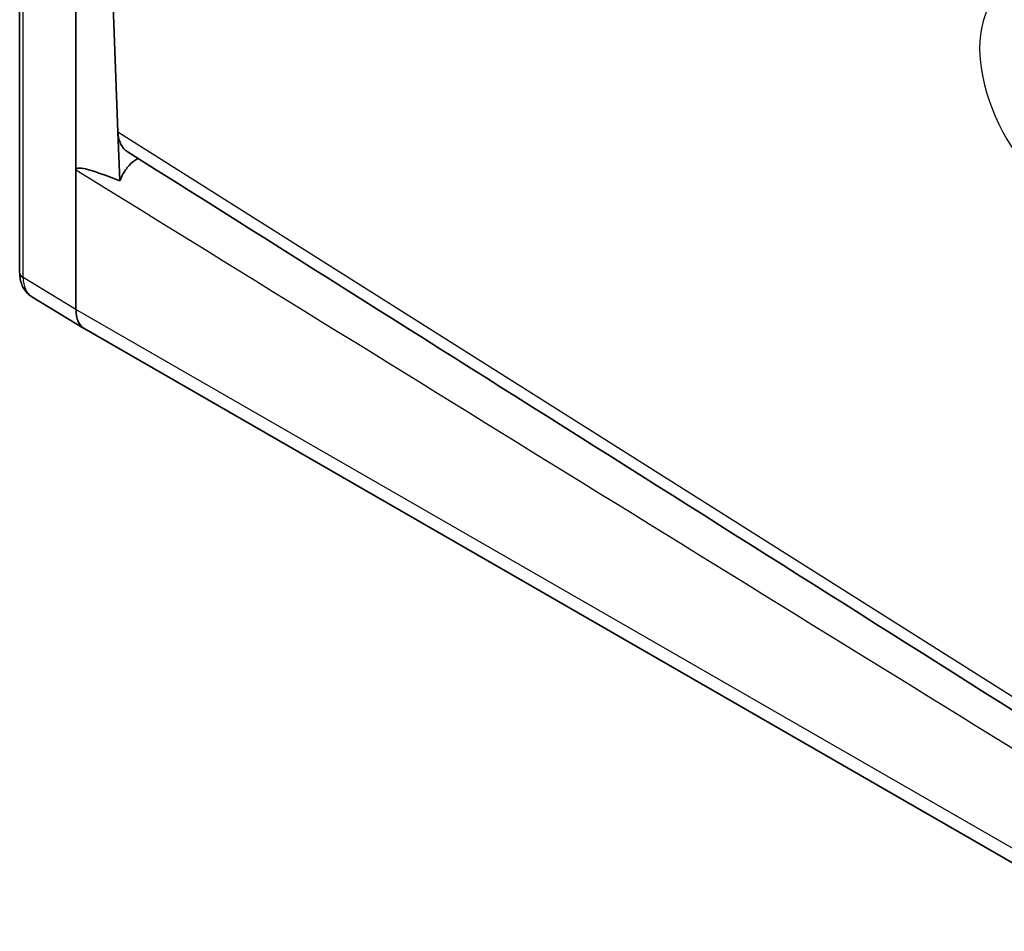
# Model space of a CAD drawing. Header units: millimetres. Extents: x 0 to 210, y 0 to 149.
# Tile 10 of 26: x 131 to 143, y 111 to 122. Entities that reach past the tile are written whole.
import ezdxf

# ---------------------------------------------------------------- set-up
doc = ezdxf.new("R2010")
doc.units = ezdxf.units.MM
doc.header["$LTSCALE"] = 0.5
doc.layers.add('Sichtbar (ISO)', color=7, linetype='Continuous', lineweight=35)
doc.layers.add('Sichtbar schmal (ISO)', color=7, linetype='Continuous', lineweight=25)

msp = doc.modelspace()

# ---------------------------------------------------------------- linework, layer by layer
at = {"layer": 'Sichtbar (ISO)'}
for p, q in [((131.078, 130.289), (131.078, 119.271)), ((131.742, 129.871), (131.742, 120.481)), ((132.237, 120.93), (132.02, 126.637)), ((132.259, 120.35), (132.237, 120.93)), ((131.742, 120.481), (131.742, 118.834)), ((131.221, 118.984), (131.844, 118.606)), ((131.848, 118.604), (144.185, 111.499))]:
    msp.add_line(p, q, dxfattribs=at)
msp.add_ellipse((132.1, 119.035), major_axis=(-0.254, -0.43), ratio=0.58561, start_param=5.502572, end_param=6.289904, dxfattribs=at)
for points, knots in [([(132.345, 120.697), (132.339, 120.701), (132.333, 120.706), (132.299, 120.733), (132.277, 120.765), (132.247, 120.841), (132.238, 120.883), (132.237, 120.93)], [0.06649549, 0.06649549, 0.06649549, 0.06649549, 0.07379118, 0.07379118, 0.10953049, 0.10953049, 0.14294832, 0.14294832, 0.14294832, 0.14294832]), ([(132.475, 120.616), (132.47, 120.613), (132.464, 120.61), (132.427, 120.588), (132.396, 120.563), (132.339, 120.5), (132.313, 120.463), (132.279, 120.4), (132.268, 120.375), (132.259, 120.35)], [-0.11246683, -0.11246683, -0.11246683, -0.11246683, -0.10799534, -0.10799534, -0.0810945, -0.0810945, -0.05412051, -0.05412051, -0.03780457, -0.03780457, -0.03780457, -0.03780457]), ([(132.259, 120.35), (132.128, 120.403), (131.916, 120.486), (131.792, 120.502), (131.775, 120.503), (131.758, 120.499), (131.753, 120.497), (131.747, 120.493), (131.745, 120.491), (131.743, 120.486), (131.742, 120.483), (131.742, 120.481)], [-0.1002487, -0.1002487, -0.1002487, -0.1002487, -0.0212304, -0.0212304, -0.0093133, -0.0093133, -0.0046177, -0.0046177, -0.0020427, -0.0020427, 0, 0, 0, 0]), ([(131.078, 119.271), (131.078, 119.25), (131.08, 119.228), (131.086, 119.186), (131.091, 119.165), (131.105, 119.123), (131.113, 119.103), (131.136, 119.064), (131.15, 119.045), (131.182, 119.011), (131.201, 118.996), (131.221, 118.984)], [0, 0, 0, 0, 0.1547788, 0.1547788, 0.3095576, 0.3095576, 0.4643365, 0.4643365, 0.6191153, 0.6191153, 0.7738941, 0.7738941, 0.7738941, 0.7738941])]:
    msp.add_open_spline(points, degree=3, knots=knots, dxfattribs=at)
msp.add_open_spline([(144.112, 113.265), (140.186, 115.751), (136.266, 118.225), (132.345, 120.697)], degree=3, dxfattribs=at)
at = {"layer": 'Sichtbar schmal (ISO)'}
for p, q in [((131.12, 119.212), (131.12, 130.229)), ((132.237, 120.93), (144.116, 113.426)), ((131.742, 118.834), (131.12, 119.212)), ((144.081, 111.728), (131.742, 118.834))]:
    msp.add_line(p, q, dxfattribs=at)
for centre, major_axis, ratio, start_param, end_param in [((143.48, 121.292), (-0.766, 1.329), 0.578093, 5.499721, 8.641314), ((131.228, 119.271), (-0.15, 0), 0.575862, 0, 0.759218), ((131.476, 119.414), (0.253, 0.432), 0.582614, 2.358388, 3.132282)]:
    msp.add_ellipse(centre, major_axis=major_axis, ratio=ratio, start_param=start_param, end_param=end_param, dxfattribs=at)
msp.add_open_spline([(131.742, 120.481), (135.855, 117.939), (139.968, 115.397), (144.081, 112.856)], degree=3, dxfattribs=at)

doc.saveas('drawing.dxf')
